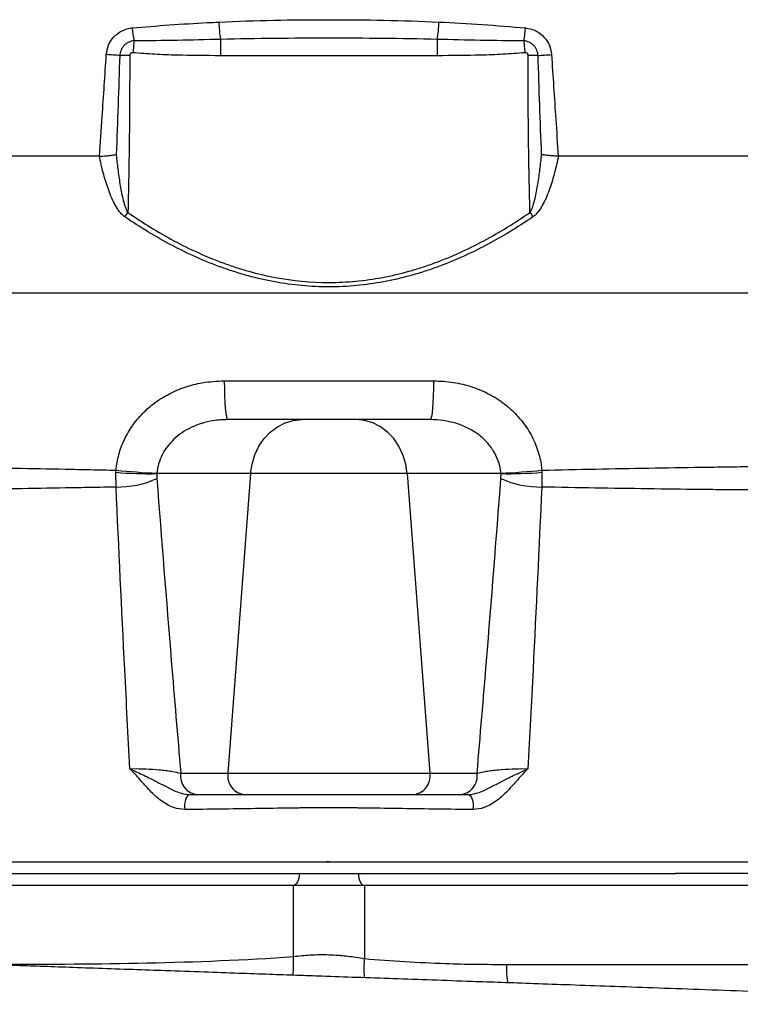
# Model space of a CAD drawing. Header units: millimetres. Extents: x 1568 to 5347, y 1283 to 6159.
# Tile 10 of 16: x 4261 to 4626, y 2305 to 2803. Entities that reach past the tile are written whole.
import ezdxf

# ---------------------------------------------------------------- set-up
doc = ezdxf.new("R2010")
doc.units = ezdxf.units.MM
doc.header["$LTSCALE"] = 2

msp = doc.modelspace()

# ---------------------------------------------------------------- linework, layer by layer
at = {"color": 7, "linetype": 'Continuous', "lineweight": 25}
for p, q in [((4362.99, 2793.48), (4362.99, 2785.22)), ((4472.72, 2793.48), (4472.72, 2785.22)), ((4472.72, 2785.22), (4362.99, 2785.22)), ((4301.64, 2734.26), (4199.44, 2734.26)), ((4632.76, 2734.26), (4534.06, 2734.26)), ((5047.85, 2664.87), (3787.85, 2664.87)), ((4364.88, 2620.52), (4470.83, 2620.52)), ((4469.14, 2600.87), (4366.56, 2600.87)), ((4310.02, 2574.17), (4310.06, 2575.23)), ((4310.07, 2566.7), (4310.02, 2574.17)), ((4525.68, 2574.17), (4525.63, 2566.7)), ((4525.64, 2575.23), (4525.68, 2574.17)), ((4330.74, 2573.69), (4330.72, 2573.48)), ((4330.72, 2573.48), (4330.73, 2570.99)), ((4378.21, 2573.48), (4330.72, 2573.48)), ((4378.21, 2573.48), (4366.71, 2421.74)), ((4457.49, 2573.48), (4378.21, 2573.48)), ((4504.98, 2573.48), (4457.49, 2573.48)), ((4457.49, 2573.48), (4468.99, 2421.74)), ((4504.98, 2573.48), (4504.97, 2573.69)), ((4504.97, 2570.99), (4504.98, 2573.48)), ((4342.83, 2421.74), (4366.71, 2421.74)), ((4366.71, 2421.74), (4468.99, 2421.74)), ((4468.99, 2421.74), (4492.87, 2421.74)), ((4244.34, 2370.87), (4402.85, 2370.87)), ((4402.85, 2370.87), (4432.85, 2370.87)), ((4432.85, 2370.87), (4593.02, 2370.87)), ((4593.02, 2370.87), (4593.25, 2370.87)), ((4399.85, 2364.87), (3905.85, 2364.87)), ((4435.85, 2364.87), (4399.85, 2364.87)), ((4399.85, 2328.84), (4399.85, 2364.87)), ((4435.85, 2364.87), (4435.85, 2327.79)), ((4757.49, 2364.87), (4435.85, 2364.87)), ((4507.87, 2324.85), (4682.85, 2324.87))]:
    msp.add_line(p, q, dxfattribs=at)
at = {"color": 7, "linetype": 'Continuous', "lineweight": 25, "flags": 128}
for points in [[(4319.2, 2792.75), (4319.14, 2792.1), (4319.07, 2791.41), (4319, 2790.69), (4318.92, 2789.94), (4318.85, 2789.16), (4318.77, 2788.37), (4318.69, 2787.56), (4318.61, 2786.74)], [(4516.5, 2792.75), (4516.57, 2792.1), (4516.63, 2791.41), (4516.71, 2790.69), (4516.78, 2789.94), (4516.86, 2789.16), (4516.94, 2788.37), (4517.01, 2787.56), (4517.09, 2786.74)], [(4311.94, 2785.29), (4311.17, 2785.35), (4310.35, 2785.4), (4309.51, 2785.46), (4308.65, 2785.52), (4307.78, 2785.58), (4306.9, 2785.64), (4306.02, 2785.69), (4305.15, 2785.75)], [(4523.76, 2785.29), (4524.54, 2785.35), (4525.35, 2785.4), (4526.19, 2785.46), (4527.05, 2785.52), (4527.92, 2785.58), (4528.8, 2785.64), (4529.68, 2785.69), (4530.56, 2785.75)], [(4364.88, 2620.52), (4364.91, 2616.67), (4365.01, 2612.97), (4365.17, 2609.57), (4365.38, 2606.6), (4365.63, 2604.16), (4365.92, 2602.36), (4366.23, 2601.24), (4366.56, 2600.87)], [(4470.83, 2620.52), (4470.79, 2616.67), (4470.69, 2612.97), (4470.53, 2609.57), (4470.32, 2606.6), (4470.07, 2604.16), (4469.78, 2602.36), (4469.47, 2601.24), (4469.14, 2600.87)], [(4378.21, 2573.48), (4378.93, 2578.35), (4380.34, 2583.02), (4382.39, 2587.35), (4385.02, 2591.24), (4388.18, 2594.58), (4391.76, 2597.27), (4395.68, 2599.25), (4399.83, 2600.46), (4404.09, 2600.87)], [(4457.49, 2573.48), (4456.77, 2578.35), (4455.36, 2583.02), (4453.32, 2587.35), (4450.68, 2591.24), (4447.53, 2594.58), (4443.94, 2597.27), (4440.02, 2599.25), (4435.87, 2600.46), (4431.61, 2600.87)], [(4347.42, 2410.87), (4346.81, 2410.71), (4346.24, 2410.24), (4345.73, 2409.5), (4345.31, 2408.51), (4345, 2407.33), (4344.82, 2406.02), (4344.77, 2404.65), (4344.86, 2403.29)], [(4488.28, 2410.87), (4488.89, 2410.71), (4489.46, 2410.24), (4489.97, 2409.5), (4490.39, 2408.51), (4490.7, 2407.33), (4490.88, 2406.02), (4490.93, 2404.65), (4490.84, 2403.29)], [(4402.85, 2370.87), (4402.79, 2369.7), (4402.62, 2368.57), (4402.35, 2367.53), (4401.97, 2366.62), (4401.52, 2365.88), (4401, 2365.32), (4400.44, 2364.98), (4399.85, 2364.87)], [(4432.85, 2370.87), (4432.91, 2369.7), (4433.08, 2368.57), (4433.36, 2367.53), (4433.73, 2366.62), (4434.18, 2365.88), (4434.7, 2365.32), (4435.27, 2364.98), (4435.85, 2364.87)]]:
    msp.add_lwpolyline(points, dxfattribs=at)
at = {"color": 8, "linetype": 'Continuous', "lineweight": 25, "flags": 128}
for points in [[(4399.72, 2319.33), (4399.94, 2323.7), (4399.85, 2328.84)], [(4435.87, 2318.09), (4435.69, 2322.76), (4435.85, 2327.79)]]:
    msp.add_lwpolyline(points, dxfattribs=at)
at = {"color": 7, "linetype": 'Continuous', "lineweight": 25}
for centre, radius, start, end in [((4372.35, 2803.77), 54.28, 184.7372, 191.7112), ((4433.32, 2804.8), 71.24, 182.0412, 189.1469), ((4402.39, 2804.8), 71.24, 350.8531, 357.9588), ((4463.35, 2803.77), 54.28, 348.2888, 355.2628), ((4317.76, 2533.27), 252.09, 90.1713, 91.3209), ((4517.95, 2533.27), 252.09, 88.6791, 89.8287), ((3921.34, 2978.88), 480, 325, 325.3257), ((4914.37, 2978.88), 480, 214.6743, 215), ((4327.12, 2776.13), 202.68, 265.1613, 271.0182), ((4349.4, 2965.08), 391.83, 264.2388, 267.2705), ((4486.31, 2965.08), 391.83, 272.7295, 275.7612), ((4508.58, 2776.13), 202.68, 268.9818, 274.8387), ((4310.87, 2614.73), 48.04, 269.0522, 294.427), ((4524.83, 2614.73), 48.04, 245.573, 270.9478), ((4352.26, 2420.37), 9.53, 171.7214, 265.1472), ((4376.15, 2420.37), 9.53, 171.7215, 265.1472), ((4459.56, 2420.37), 9.53, 274.8528, 8.2785), ((4483.44, 2420.37), 9.53, 274.8528, 8.2786)]:
    msp.add_arc(centre, radius, start, end, dxfattribs=at)
for points, knots in [([(4362.13, 2802.26), (4371.39, 2802.73), (4380.67, 2803.01), (4399.26, 2803.37), (4408.58, 2803.45), (4427.17, 2803.45), (4436.47, 2803.37), (4455.03, 2803.01), (4464.31, 2802.73), (4473.58, 2802.26)], [0, 0, 0, 0, 0.25, 0.25, 0.5, 0.5, 0.75, 0.75, 1, 1, 1, 1]), ([(4305.15, 2785.75), (4305.42, 2787.39), (4305.97, 2790.67), (4308.79, 2794.88), (4312.72, 2797.93), (4316.13, 2799.06), (4318, 2799.26), (4318.26, 2799.29)], [0, 0, 0, 0, 0.240398, 0.481573, 0.722282, 0.96129, 1, 1, 1, 1]), ([(4318.26, 2799.29), (4324.56, 2799.81), (4337.18, 2800.86), (4351.84, 2801.74), (4360.17, 2802.16), (4362.13, 2802.26)], [0, 0, 0, 0, 0.433078, 0.866678, 1, 1, 1, 1]), ([(4473.58, 2802.26), (4480.91, 2801.87), (4495.59, 2801.09), (4510.16, 2799.89), (4517.45, 2799.29)], [0, 0, 0, 0, 0.499631, 1, 1, 1, 1]), ([(4517.45, 2799.29), (4519.03, 2798.99), (4522.19, 2798.38), (4526.24, 2795.55), (4529.19, 2791.63), (4530.34, 2788.11), (4530.52, 2786.12), (4530.56, 2785.75)], [0, 0, 0, 0, 0.236224, 0.471665, 0.707965, 0.945965, 1, 1, 1, 1]), ([(4362.99, 2793.48), (4355.68, 2793.3), (4348.38, 2793.11), (4333.79, 2792.83), (4326.49, 2792.72), (4319.2, 2792.75)], [0, 0, 0, 0, 0.5, 0.5, 1, 1, 1, 1]), ([(4472.72, 2793.48), (4463.58, 2793.71), (4454.44, 2793.85), (4436.15, 2794.03), (4427, 2794.07), (4408.71, 2794.07), (4399.56, 2794.03), (4381.27, 2793.85), (4372.12, 2793.71), (4362.99, 2793.48)], [0, 0, 0, 0, 0.25, 0.25, 0.5, 0.5, 0.75, 0.75, 1, 1, 1, 1]), ([(4516.5, 2792.75), (4509.21, 2792.72), (4501.91, 2792.83), (4487.32, 2793.11), (4480.02, 2793.3), (4472.72, 2793.48)], [0, 0, 0, 0, 0.5, 0.5, 1, 1, 1, 1]), ([(4319.2, 2792.75), (4318.73, 2792.72), (4318.26, 2792.64), (4317.36, 2792.4), (4316.91, 2792.24), (4316.05, 2791.84), (4315.65, 2791.6), (4314.88, 2791.06), (4314.52, 2790.74), (4313.86, 2790.06), (4313.56, 2789.7), (4313.03, 2788.91), (4312.8, 2788.49), (4312.42, 2787.62), (4312.27, 2787.17), (4312.04, 2786.25), (4311.97, 2785.77), (4311.94, 2785.29)], [0, 0, 0, 0, 0.125, 0.125, 0.25, 0.25, 0.375, 0.375, 0.5, 0.5, 0.625, 0.625, 0.75, 0.75, 0.875, 0.875, 1, 1, 1, 1]), ([(4523.76, 2785.29), (4523.73, 2785.77), (4523.66, 2786.24), (4523.44, 2787.16), (4523.29, 2787.61), (4522.9, 2788.49), (4522.68, 2788.9), (4522.15, 2789.69), (4521.85, 2790.06), (4521.19, 2790.74), (4520.83, 2791.05), (4520.06, 2791.6), (4519.65, 2791.84), (4518.8, 2792.24), (4518.36, 2792.4), (4517.45, 2792.64), (4516.97, 2792.72), (4516.5, 2792.75)], [0, 0, 0, 0, 0.125, 0.125, 0.25, 0.25, 0.375, 0.375, 0.5, 0.5, 0.625, 0.625, 0.75, 0.75, 0.875, 0.875, 1, 1, 1, 1]), ([(4301.78, 2734.26), (4302.21, 2740.99), (4303.32, 2758.16), (4304.46, 2775.32), (4305.15, 2785.75)], [0, 0, 0, 0, 0.392329, 1, 1, 1, 1]), ([(4317, 2785.36), (4316.98, 2772.65), (4316.95, 2753.29), (4316.54, 2726.77), (4316.25, 2712.95), (4316.09, 2705.8)], [0, 0, 0, 0, 0.47901, 0.730215, 1, 1, 1, 1]), ([(4318.61, 2786.74), (4318.48, 2786.75), (4318.19, 2786.75), (4317.74, 2786.6), (4317.34, 2786.3), (4317.06, 2785.86), (4317.02, 2785.53), (4317, 2785.36)], [0, 0, 0, 0, 0.157167, 0.369843, 0.582839, 0.785832, 1, 1, 1, 1]), ([(4362.99, 2785.22), (4355.58, 2785.22), (4348.18, 2785.27), (4337.08, 2785.58), (4333.38, 2785.72), (4325.99, 2786.12), (4322.29, 2786.38), (4318.61, 2786.74)], [0, 0, 0, 0, 0.5, 0.5, 0.75, 0.75, 1, 1, 1, 1]), ([(4517.09, 2786.74), (4513.41, 2786.38), (4509.72, 2786.12), (4502.33, 2785.72), (4498.63, 2785.58), (4487.52, 2785.27), (4480.12, 2785.22), (4472.72, 2785.22)], [0, 0, 0, 0, 0.25, 0.25, 0.5, 0.5, 1, 1, 1, 1]), ([(4518.7, 2785.36), (4518.69, 2785.46), (4518.68, 2785.71), (4518.52, 2786.09), (4518.21, 2786.44), (4517.8, 2786.67), (4517.4, 2786.76), (4517.17, 2786.75), (4517.09, 2786.74)], [0, 0, 0, 0, 0.125951, 0.31466, 0.504814, 0.701559, 0.907703, 1, 1, 1, 1]), ([(4519.61, 2705.8), (4519.33, 2719.61), (4518.91, 2740.09), (4518.69, 2766.61), (4518.7, 2779.32), (4518.7, 2785.36)], [0, 0, 0, 0, 0.520988, 0.772193, 1, 1, 1, 1]), ([(4530.56, 2785.75), (4531.28, 2774.84), (4532.42, 2757.67), (4533.52, 2740.51), (4533.92, 2734.26)], [0, 0, 0, 0, 0.6359673, 1, 1, 1, 1]), ([(4314.53, 2703.56), (4313.93, 2703.97), (4313.39, 2704.45), (4312.4, 2705.48), (4311.95, 2706.04), (4311.1, 2707.19), (4310.7, 2707.79), (4309.97, 2709.01), (4309.62, 2709.63), (4308.64, 2711.5), (4308.05, 2712.78), (4306.97, 2715.38), (4306.48, 2716.69), (4305.55, 2719.35), (4305.12, 2720.69), (4304.31, 2723.38), (4303.93, 2724.73), (4302.85, 2728.79), (4302.22, 2731.52), (4301.64, 2734.26)], [0, 0, 0, 0, 0.0625, 0.0625, 0.125, 0.125, 0.1875, 0.1875, 0.25, 0.25, 0.375, 0.375, 0.5, 0.5, 0.625, 0.625, 0.75, 0.75, 1, 1, 1, 1]), ([(4301.78, 2734.26), (4302.52, 2734.3), (4303.27, 2734.35), (4304.76, 2734.46), (4305.51, 2734.53), (4306.95, 2734.68), (4307.64, 2734.76), (4308.63, 2734.89), (4308.96, 2734.93), (4309.58, 2735.03), (4309.88, 2735.07), (4310.16, 2735.12)], [0, 0, 0, 0, 0.25, 0.25, 0.5, 0.5, 0.75, 0.75, 0.875, 0.875, 1, 1, 1, 1]), ([(4310.16, 2735.12), (4310.41, 2732.63), (4310.68, 2730.15), (4311.3, 2725.18), (4311.64, 2722.7), (4312.24, 2718.99), (4312.46, 2717.76), (4312.93, 2715.3), (4313.19, 2714.07), (4313.78, 2711.63), (4314.1, 2710.42), (4314.71, 2708.63), (4314.93, 2708.04), (4315.31, 2707.17), (4315.44, 2706.88), (4315.74, 2706.33), (4315.9, 2706.06), (4316.09, 2705.8)], [0, 0, 0, 0, 0.25, 0.25, 0.5, 0.5, 0.625, 0.625, 0.75, 0.75, 0.875, 0.875, 0.9375, 0.9375, 0.96875, 0.96875, 1, 1, 1, 1]), ([(4519.61, 2705.8), (4519.8, 2706.06), (4519.96, 2706.33), (4520.26, 2706.89), (4520.4, 2707.17), (4520.78, 2708.04), (4520.99, 2708.62), (4521.6, 2710.41), (4521.93, 2711.63), (4522.51, 2714.07), (4522.77, 2715.3), (4523.25, 2717.76), (4523.46, 2718.99), (4524.06, 2722.7), (4524.4, 2725.18), (4525.02, 2730.14), (4525.29, 2732.63), (4525.54, 2735.12)], [0, 0, 0, 0, 0.03125, 0.03125, 0.0625, 0.0625, 0.125, 0.125, 0.25, 0.25, 0.375, 0.375, 0.5, 0.5, 0.75, 0.75, 1, 1, 1, 1]), ([(4534.06, 2734.26), (4533.49, 2731.52), (4532.85, 2728.79), (4531.77, 2724.73), (4531.4, 2723.38), (4530.59, 2720.69), (4530.15, 2719.35), (4529.23, 2716.69), (4528.73, 2715.38), (4527.65, 2712.78), (4527.06, 2711.5), (4526.08, 2709.63), (4525.74, 2709.01), (4525, 2707.79), (4524.6, 2707.19), (4523.75, 2706.04), (4523.3, 2705.48), (4522.31, 2704.45), (4521.78, 2703.97), (4521.17, 2703.56)], [0, 0, 0, 0, 0.25, 0.25, 0.375, 0.375, 0.5, 0.5, 0.625, 0.625, 0.75, 0.75, 0.8125, 0.8125, 0.875, 0.875, 0.9375, 0.9375, 1, 1, 1, 1]), ([(4533.92, 2734.26), (4533.18, 2734.3), (4532.43, 2734.35), (4530.95, 2734.46), (4530.19, 2734.53), (4528.76, 2734.68), (4528.07, 2734.76), (4527.07, 2734.89), (4526.75, 2734.93), (4526.13, 2735.03), (4525.83, 2735.07), (4525.54, 2735.12)], [0, 0, 0, 0, 0.25, 0.25, 0.5, 0.5, 0.75, 0.75, 0.875, 0.875, 1, 1, 1, 1]), ([(4521.17, 2703.56), (4513.5, 2698.34), (4505.62, 2693.53), (4489.33, 2684.93), (4480.93, 2681.13), (4470.02, 2677.18), (4467.81, 2676.43), (4463.4, 2675.02), (4461.19, 2674.36), (4454.52, 2672.53), (4445.56, 2670.47), (4436.46, 2669.19), (4429.58, 2668.54), (4427.27, 2668.38), (4422.65, 2668.16), (4420.32, 2668.1), (4408.69, 2668.09), (4399.53, 2668.95), (4385.98, 2671.43), (4381.49, 2672.46), (4374.81, 2674.28), (4372.59, 2674.93), (4368.16, 2676.34), (4365.96, 2677.08), (4359.41, 2679.45), (4355.11, 2681.18), (4346.63, 2684.96), (4342.45, 2687), (4330.13, 2693.5), (4322.22, 2698.33), (4314.53, 2703.56)], [0, 0, 0, 0, 0.125, 0.125, 0.25, 0.25, 0.28125, 0.28125, 0.3125, 0.3125, 0.375, 0.4375, 0.4375, 0.46875, 0.46875, 0.5, 0.5, 0.625, 0.625, 0.6875, 0.6875, 0.71875, 0.71875, 0.75, 0.75, 0.8125, 0.8125, 0.875, 0.875, 1, 1, 1, 1]), ([(4316.09, 2705.8), (4323.63, 2700.59), (4331.39, 2695.79), (4347.41, 2687.19), (4355.68, 2683.4), (4366.42, 2679.44), (4368.59, 2678.69), (4372.96, 2677.27), (4375.15, 2676.61), (4381.75, 2674.77), (4386.18, 2673.73), (4399.56, 2671.22), (4408.61, 2670.34), (4420.1, 2670.34), (4422.41, 2670.39), (4426.98, 2670.61), (4429.26, 2670.77), (4436.06, 2671.41), (4445.06, 2672.69), (4453.91, 2674.76), (4460.49, 2676.59), (4462.68, 2677.25), (4467.03, 2678.66), (4469.21, 2679.41), (4479.98, 2683.37), (4488.26, 2687.18), (4504.31, 2695.78), (4512.07, 2700.59), (4519.61, 2705.8)], [0, 0, 0, 0, 0.125, 0.125, 0.25, 0.25, 0.28125, 0.28125, 0.3125, 0.3125, 0.375, 0.375, 0.5, 0.5, 0.53125, 0.53125, 0.5625, 0.5625, 0.625, 0.6875, 0.6875, 0.71875, 0.71875, 0.75, 0.75, 0.875, 0.875, 1, 1, 1, 1]), ([(4310.06, 2575.23), (4310.45, 2577.89), (4311.23, 2583.21), (4314.1, 2590.81), (4318.15, 2597.81), (4323.38, 2604.12), (4329.63, 2609.55), (4336.89, 2614.09), (4344.97, 2617.5), (4354.39, 2620), (4361.13, 2620.33), (4364.88, 2620.52)], [0, 0, 0, 0, 0.102782, 0.205583, 0.309078, 0.412611, 0.519688, 0.626809, 0.741533, 0.856299, 1, 1, 1, 1]), ([(4470.83, 2620.52), (4474.17, 2620.37), (4480.84, 2620.06), (4490.58, 2617.62), (4499.76, 2613.66), (4507.86, 2608.27), (4514.63, 2601.66), (4519.81, 2594.36), (4523.41, 2586.44), (4525.1, 2580), (4525.53, 2576.22), (4525.64, 2575.23)], [0, 0, 0, 0, 0.128158, 0.256269, 0.384012, 0.511675, 0.629256, 0.746772, 0.854234, 0.961667, 1, 1, 1, 1]), ([(4366.56, 2600.87), (4364.08, 2600.76), (4359.68, 2600.56), (4353.46, 2599.07), (4348.18, 2597.04), (4343.42, 2594.32), (4339.35, 2591.07), (4335.95, 2587.27), (4333.32, 2583.07), (4331.47, 2578.5), (4330.98, 2575.29), (4330.74, 2573.69)], [0, 0, 0, 0, 0.151437, 0.269816, 0.388122, 0.495233, 0.602267, 0.702935, 0.803536, 0.901784, 1, 1, 1, 1]), ([(4504.97, 2573.69), (4504.9, 2574.29), (4504.63, 2576.54), (4503.56, 2580.41), (4501.25, 2585.16), (4497.89, 2589.58), (4493.48, 2593.53), (4488.17, 2596.78), (4482.17, 2599.13), (4475.74, 2600.6), (4471.36, 2600.78), (4469.14, 2600.87)], [0, 0, 0, 0, 0.0365176, 0.1375099, 0.2423854, 0.3553867, 0.4726822, 0.600066, 0.7315879, 0.8642473, 1, 1, 1, 1]), ([(3952.18, 2575.77), (3963.87, 2576.12), (3976.02, 2576.42), (4001.26, 2576.92), (4014.34, 2577.12), (4041.42, 2577.44), (4055.42, 2577.55), (4077.13, 2577.65), (4084.48, 2577.67), (4095.69, 2577.69), (4099.46, 2577.69), (4107.02, 2577.69), (4110.82, 2577.69), (4129.9, 2577.66), (4145.42, 2577.6), (4176.98, 2577.38), (4193.01, 2577.22), (4225.59, 2576.82), (4242.13, 2576.57), (4267.33, 2576.12), (4275.8, 2575.96), (4288.59, 2575.7), (4292.88, 2575.61), (4301.47, 2575.42), (4305.76, 2575.33), (4310.06, 2575.23)], [0, 0, 0, 0, 0.125, 0.125, 0.25, 0.25, 0.375, 0.375, 0.4375, 0.4375, 0.46875, 0.46875, 0.5, 0.5, 0.625, 0.625, 0.75, 0.75, 0.875, 0.875, 0.9375, 0.9375, 0.96875, 0.96875, 1, 1, 1, 1]), ([(4525.64, 2575.23), (4543.82, 2575.65), (4561.84, 2576.01), (4588.61, 2576.48), (4597.49, 2576.62), (4610.75, 2576.81), (4615.17, 2576.88), (4623.94, 2576.99), (4628.31, 2577.05), (4650, 2577.3), (4666.98, 2577.45), (4700.18, 2577.65), (4716.41, 2577.69), (4748.11, 2577.69), (4763.59, 2577.64), (4786.24, 2577.49), (4793.7, 2577.43), (4808.4, 2577.28), (4815.6, 2577.19), (4836.75, 2576.88), (4850.25, 2576.62), (4876.07, 2576.01), (4888.4, 2575.65), (4900.13, 2575.23)], [0, 0, 0, 0, 0.125, 0.125, 0.1875, 0.1875, 0.21875, 0.21875, 0.25, 0.25, 0.375, 0.375, 0.5, 0.5, 0.625, 0.625, 0.6875, 0.6875, 0.75, 0.75, 0.875, 0.875, 1, 1, 1, 1]), ([(4330.73, 2570.99), (4333.13, 2540.2), (4337.02, 2490.37), (4341.22, 2440.72), (4342.83, 2421.74)], [0, 0, 0, 0, 0.617719, 1, 1, 1, 1]), ([(4492.87, 2421.74), (4494.48, 2440.72), (4498.68, 2490.37), (4502.57, 2540.2), (4504.97, 2570.99)], [0, 0, 0, 0, 0.382281, 1, 1, 1, 1]), ([(4310.07, 2566.7), (4305.81, 2566.61), (4301.55, 2566.53), (4293.04, 2566.37), (4288.79, 2566.29), (4276.11, 2566.08), (4267.72, 2565.94), (4242.75, 2565.59), (4226.35, 2565.4), (4194.05, 2565.1), (4178.14, 2564.99), (4146.83, 2564.83), (4131.42, 2564.78), (4112.47, 2564.76), (4108.69, 2564.76), (4101.18, 2564.76), (4097.43, 2564.76), (4086.28, 2564.78), (4078.97, 2564.79), (4057.34, 2564.86), (4043.35, 2564.94), (4016.25, 2565.17), (4003.13, 2565.32), (3977.77, 2565.7), (3965.52, 2565.94), (3953.73, 2566.23)], [0, 0, 0, 0, 0.03125, 0.03125, 0.0625, 0.0625, 0.125, 0.125, 0.25, 0.25, 0.375, 0.375, 0.5, 0.5, 0.53125, 0.53125, 0.5625, 0.5625, 0.625, 0.625, 0.75, 0.75, 0.875, 0.875, 1, 1, 1, 1]), ([(4317.11, 2423.99), (4316.22, 2440.73), (4313.71, 2488.16), (4311.5, 2535.84), (4310.07, 2566.7)], [0, 0, 0, 0, 0.352985, 1, 1, 1, 1]), ([(4525.63, 2566.7), (4524.2, 2535.84), (4521.99, 2488.16), (4519.48, 2440.73), (4518.6, 2423.99)], [0, 0, 0, 0, 0.647015, 1, 1, 1, 1]), ([(4898.91, 2566.7), (4887.04, 2566.33), (4874.6, 2566.04), (4848.59, 2565.54), (4835.02, 2565.35), (4813.83, 2565.12), (4806.63, 2565.06), (4791.93, 2564.95), (4784.48, 2564.9), (4761.88, 2564.8), (4746.45, 2564.76), (4714.89, 2564.76), (4698.75, 2564.8), (4665.77, 2564.93), (4648.92, 2565.04), (4627.41, 2565.23), (4623.08, 2565.27), (4614.38, 2565.36), (4610.01, 2565.4), (4596.87, 2565.55), (4588.07, 2565.66), (4561.53, 2566.03), (4543.67, 2566.33), (4525.63, 2566.7)], [0, 0, 0, 0, 0.125, 0.125, 0.25, 0.25, 0.3125, 0.3125, 0.375, 0.375, 0.5, 0.5, 0.625, 0.625, 0.75, 0.75, 0.78125, 0.78125, 0.8125, 0.8125, 0.875, 0.875, 1, 1, 1, 1]), ([(4317.11, 2423.99), (4317.62, 2424), (4320.14, 2424.06), (4325.29, 2423.98), (4331.04, 2423.6), (4335.3, 2423.14), (4339.31, 2422.58), (4341.42, 2422.08), (4342.83, 2421.74)], [0, 0, 0, 0, 0.055532, 0.273049, 0.504347, 0.62742, 0.750563, 1, 1, 1, 1]), ([(4344.86, 2403.29), (4342.96, 2403.48), (4339.89, 2403.79), (4335.86, 2405.77), (4331.75, 2408.49), (4327.18, 2412.81), (4322.26, 2418.46), (4318.91, 2422.22), (4317.11, 2423.98), (4317.11, 2423.99)], [0, 0, 0, 0, 0.171244, 0.276271, 0.381485, 0.58613, 0.792623, 0.999019, 1, 1, 1, 1]), ([(4317.11, 2423.99), (4317.12, 2423.98), (4317.72, 2423.7), (4318.93, 2423.14), (4322.39, 2421.52), (4327.03, 2419.33), (4332.63, 2416.41), (4337.72, 2413.78), (4342.66, 2411.4), (4346.02, 2411.02), (4347.42, 2410.87)], [0, 0, 0, 0, 0.001222, 0.062007, 0.122621, 0.349225, 0.519797, 0.690495, 0.87098, 1, 1, 1, 1]), ([(4488.28, 2410.87), (4489.68, 2411.02), (4493.04, 2411.4), (4497.98, 2413.78), (4503.08, 2416.41), (4508.67, 2419.33), (4513.31, 2421.52), (4516.77, 2423.14), (4517.98, 2423.7), (4518.58, 2423.98), (4518.6, 2423.99)], [0, 0, 0, 0, 0.12902, 0.309505, 0.480203, 0.650775, 0.877379, 0.937993, 0.998778, 1, 1, 1, 1]), ([(4518.6, 2423.99), (4518.59, 2423.98), (4516.8, 2422.22), (4513.44, 2418.46), (4508.52, 2412.81), (4503.95, 2408.49), (4499.85, 2405.77), (4495.81, 2403.79), (4492.74, 2403.48), (4490.84, 2403.29)], [0, 0, 0, 0, 0.000981, 0.207377, 0.41387, 0.618515, 0.723729, 0.828756, 1, 1, 1, 1]), ([(4492.87, 2421.74), (4494.29, 2422.08), (4496.4, 2422.58), (4500.41, 2423.14), (4504.66, 2423.6), (4510.41, 2423.98), (4515.56, 2424.06), (4518.08, 2424), (4518.6, 2423.99)], [0, 0, 0, 0, 0.249437, 0.37258, 0.495653, 0.726951, 0.944468, 1, 1, 1, 1]), ([(4347.42, 2410.87), (4358.91, 2410.87), (4370.43, 2410.87), (4387.76, 2410.87), (4393.55, 2410.87), (4400.07, 2410.87), (4400.79, 2410.87), (4401.88, 2410.87), (4402.24, 2410.87), (4402.97, 2410.87), (4403.34, 2410.87), (4405.18, 2410.87), (4406.72, 2410.87), (4409.8, 2410.87), (4411.36, 2410.87), (4414.51, 2410.87), (4416.1, 2410.87), (4418.51, 2410.87), (4419.32, 2410.87), (4420.92, 2410.87), (4421.71, 2410.87), (4424.08, 2410.87), (4425.64, 2410.87), (4427.95, 2410.87), (4428.72, 2410.87), (4430.24, 2410.87), (4430.99, 2410.87), (4432.11, 2410.87), (4432.48, 2410.87), (4433.22, 2410.87), (4433.58, 2410.87), (4434.67, 2410.87), (4441.22, 2410.87), (4447.76, 2410.87), (4465.17, 2410.87), (4476.74, 2410.87), (4488.28, 2410.87)], [0, 0, 0, 0, 0.25, 0.25, 0.375, 0.375, 0.390625, 0.390625, 0.398437, 0.398437, 0.40625, 0.40625, 0.4375, 0.4375, 0.46875, 0.46875, 0.5, 0.5, 0.515625, 0.515625, 0.53125, 0.53125, 0.5625, 0.5625, 0.578125, 0.578125, 0.59375, 0.59375, 0.601562, 0.601562, 0.609375, 0.609375, 0.625, 0.75, 0.75, 1, 1, 1, 1]), ([(4490.84, 2403.29), (4478.91, 2403.44), (4466.94, 2403.6), (4448.93, 2403.87), (4442.92, 2403.97), (4436.52, 2404.07), (4436.14, 2404.08), (4435.38, 2404.08), (4435, 2404.09), (4433.86, 2404.1), (4433.08, 2404.1), (4430.73, 2404.12), (4429.14, 2404.12), (4425.94, 2404.13), (4424.31, 2404.14), (4421.85, 2404.14), (4421.03, 2404.14), (4419.37, 2404.14), (4418.54, 2404.14), (4416.04, 2404.14), (4414.39, 2404.14), (4411.12, 2404.14), (4409.5, 2404.13), (4407.1, 2404.12), (4406.3, 2404.12), (4404.7, 2404.11), (4403.91, 2404.11), (4402.35, 2404.1), (4401.58, 2404.09), (4400.44, 2404.09), (4400.07, 2404.09), (4399.32, 2404.07), (4392.94, 2403.97), (4386.59, 2403.87), (4368.66, 2403.6), (4356.74, 2403.43), (4344.86, 2403.29)], [0, 0, 0, 0, 0.25, 0.25, 0.375, 0.375, 0.382813, 0.382813, 0.390625, 0.390625, 0.40625, 0.40625, 0.4375, 0.4375, 0.46875, 0.46875, 0.484375, 0.484375, 0.5, 0.5, 0.53125, 0.53125, 0.5625, 0.5625, 0.578125, 0.578125, 0.59375, 0.59375, 0.609375, 0.609375, 0.617188, 0.617188, 0.625, 0.75, 0.75, 1, 1, 1, 1]), ([(3894.89, 2376.87), (3896.68, 2376.87), (3898.86, 2376.87), (3902.49, 2376.87), (3904.4, 2376.87), (3906.4, 2376.87), (3907.74, 2376.87), (3908.42, 2376.87), (3914.49, 2376.87), (3930.68, 2376.87), (3946.89, 2376.87), (3979.31, 2376.87), (4000.96, 2376.87), (4065.98, 2376.87), (4109.43, 2376.87), (4196.55, 2376.87), (4240.22, 2376.87), (4305.88, 2376.87), (4327.79, 2376.87), (4360.69, 2376.87), (4377.15, 2376.87), (4393.62, 2376.87), (4399.45, 2376.87), (4399.8, 2376.87), (4400.49, 2376.87), (4401.54, 2376.87), (4404.08, 2376.87), (4406.38, 2376.87), (4411.12, 2376.87), (4414.46, 2376.87), (4417.8, 2376.87)], [0, 0, 0, 0, 0.015625, 0.015625, 0.023437, 0.027344, 0.027344, 0.03125, 0.03125, 0.0625, 0.125, 0.125, 0.25, 0.25, 0.5, 0.5, 0.75, 0.75, 0.875, 0.875, 0.9375, 0.96875, 0.96875, 0.970703, 0.970703, 0.972656, 0.976563, 0.984375, 0.984375, 1, 1, 1, 1]), ([(4419.15, 2376.87), (4422.48, 2376.87), (4425.79, 2376.87), (4430.45, 2376.87), (4432.72, 2376.87), (4434.84, 2376.87), (4435.88, 2376.87), (4436.22, 2376.87), (4436.9, 2376.87), (4442.73, 2376.87), (4459.51, 2376.87), (4475.94, 2376.87), (4508.77, 2376.87), (4530.64, 2376.87), (4596.16, 2376.87), (4639.75, 2376.87), (4726.7, 2376.87), (4770.07, 2376.87), (4834.95, 2376.87), (4856.56, 2376.87), (4888.92, 2376.87), (4905.1, 2376.87), (4921.26, 2376.87), (4927.31, 2376.87), (4927.99, 2376.87), (4929.33, 2376.87), (4931.33, 2376.87), (4933.23, 2376.87), (4936.85, 2376.87), (4939.02, 2376.87), (4940.81, 2376.87)], [0, 0, 0, 0, 0.015625, 0.015625, 0.023437, 0.027344, 0.027344, 0.029297, 0.029297, 0.03125, 0.0625, 0.125, 0.125, 0.25, 0.25, 0.5, 0.5, 0.75, 0.75, 0.875, 0.875, 0.9375, 0.96875, 0.96875, 0.972656, 0.972656, 0.976562, 0.984375, 0.984375, 1, 1, 1, 1]), ([(4737.49, 2370.87), (4733.21, 2370.87), (4724.93, 2370.87), (4699.42, 2370.87), (4662.71, 2370.87), (4626.44, 2370.87), (4603.86, 2370.87), (4596.8, 2370.87), (4593.25, 2370.87)], [0, 0, 0, 0, 0.089082, 0.172594, 0.531387, 0.853479, 0.92645, 1, 1, 1, 1]), ([(4799.95, 2304.66), (4791.64, 2305), (4775.36, 2305.66), (4750.55, 2306.65), (4726.3, 2307.59), (4702.65, 2308.5), (4679.71, 2309.36), (4655.81, 2310.25), (4631.17, 2311.16), (4606.03, 2312.08), (4582.5, 2312.92), (4560.66, 2313.71), (4540.56, 2314.42), (4522.25, 2315.07), (4505.76, 2315.65), (4488.54, 2316.26), (4470.31, 2316.9), (4450.77, 2317.58), (4432.23, 2318.23), (4415.96, 2318.8), (4401.29, 2319.32), (4387.25, 2319.81), (4371.58, 2320.36), (4354.01, 2320.97), (4336.13, 2321.6), (4318.23, 2322.22), (4301.3, 2322.82), (4285.02, 2323.39), (4270.34, 2323.91), (4258.1, 2324.34), (4248.08, 2324.69), (4240.1, 2324.97), (4233.4, 2325.21), (4227.96, 2325.4), (4223.4, 2325.56), (4217.89, 2325.75), (4210.26, 2326.02), (4199.71, 2326.4), (4187.07, 2326.85), (4172.41, 2327.37), (4155.82, 2327.96), (4137.22, 2328.62), (4116.66, 2329.36), (4094.29, 2330.16), (4071, 2330.99), (4047.83, 2331.83), (4023.42, 2332.71), (3998.33, 2333.62), (3972.99, 2334.55), (3949.87, 2335.42), (3928.95, 2336.22), (3910.17, 2336.96), (3892.33, 2337.68), (3874.82, 2338.4), (3856.87, 2339.18), (3838.96, 2339.98), (3821.13, 2340.83), (3805.88, 2341.6), (3792.82, 2342.3), (3781.8, 2342.92), (3770.69, 2343.6), (3760.52, 2344.27), (3751.41, 2344.92), (3743.4, 2345.55), (3736.11, 2346.19), (3729.48, 2346.86), (3725.75, 2347.37), (3723.82, 2347.64)], [0, 0, 0, 0, 0.022856, 0.044741, 0.065683, 0.085699, 0.1048, 0.122988, 0.144608, 0.164776, 0.183488, 0.20074, 0.216529, 0.230852, 0.243707, 0.255096, 0.27103, 0.286147, 0.300483, 0.314035, 0.323844, 0.334465, 0.346562, 0.360133, 0.375175, 0.388029, 0.401709, 0.414579, 0.426016, 0.436021, 0.443266, 0.449515, 0.454769, 0.459026, 0.462287, 0.465464, 0.471973, 0.480342, 0.490577, 0.502274, 0.515733, 0.530962, 0.547971, 0.56677, 0.587192, 0.60734, 0.626701, 0.65126, 0.67431, 0.695792, 0.715688, 0.734003, 0.750752, 0.769251, 0.7882, 0.807897, 0.828335, 0.849522, 0.863208, 0.87807, 0.894389, 0.912194, 0.927543, 0.943922, 0.961401, 0.980081, 1, 1, 1, 1]), ([(4399.85, 2328.84), (4402.59, 2329.23), (4405.48, 2329.52), (4410.04, 2329.78), (4411.61, 2329.83), (4414.74, 2329.86), (4416.31, 2329.84), (4419.44, 2329.73), (4421.01, 2329.64), (4423.37, 2329.46), (4424.15, 2329.4), (4425.69, 2329.25), (4426.46, 2329.17), (4428.72, 2328.9), (4430.19, 2328.71), (4433.07, 2328.27), (4434.49, 2328.04), (4435.85, 2327.79)], [0, 0, 0, 0, 0.25, 0.25, 0.375, 0.375, 0.5, 0.5, 0.625, 0.625, 0.6875, 0.6875, 0.75, 0.75, 0.875, 0.875, 1, 1, 1, 1]), ([(4251.68, 2324.92), (4276.39, 2324.95), (4301.1, 2325.08), (4350.5, 2326.15), (4375.19, 2327.09), (4399.85, 2328.84)], [0, 0, 0, 0, 0.5, 0.5, 1, 1, 1, 1]), ([(4435.85, 2327.79), (4449.49, 2326.8), (4473.48, 2325.04), (4497.51, 2324.91), (4507.87, 2324.85)], [0, 0, 0, 0, 0.5686094, 1, 1, 1, 1])]:
    msp.add_open_spline(points, degree=3, knots=knots, dxfattribs=at)
for points in [[(4311.94, 2785.29), (4311.42, 2768.57), (4310.82, 2751.84), (4310.16, 2735.12)], [(4525.54, 2735.12), (4524.89, 2751.84), (4524.28, 2768.57), (4523.76, 2785.29)], [(4301.64, 2734.26), (4301.69, 2734.26), (4301.73, 2734.26), (4301.78, 2734.26)], [(4533.92, 2734.26), (4533.97, 2734.26), (4534.02, 2734.26), (4534.06, 2734.26)], [(4417.9, 2376.87), (4417.45, 2376.87), (4417, 2376.87), (4416.55, 2376.87)], [(4417.8, 2376.87), (4417.82, 2376.87), (4417.83, 2376.87), (4417.85, 2376.87)], [(4417.85, 2376.87), (4418.07, 2376.87), (4418.5, 2376.87), (4418.94, 2376.87), (4419.15, 2376.87)]]:
    msp.add_open_spline(points, degree=3, dxfattribs=at)
at = {"color": 8, "linetype": 'Continuous', "lineweight": 25}
msp.add_open_spline([(4508.54, 2315.55), (4508.46, 2316.05), (4508.04, 2318.58), (4507.9, 2321.76), (4507.88, 2324.38), (4507.87, 2324.85)], degree=3, knots=[0, 0, 0, 0, 0.166013, 0.848912, 1, 1, 1, 1], dxfattribs=at)

doc.saveas('drawing.dxf')
